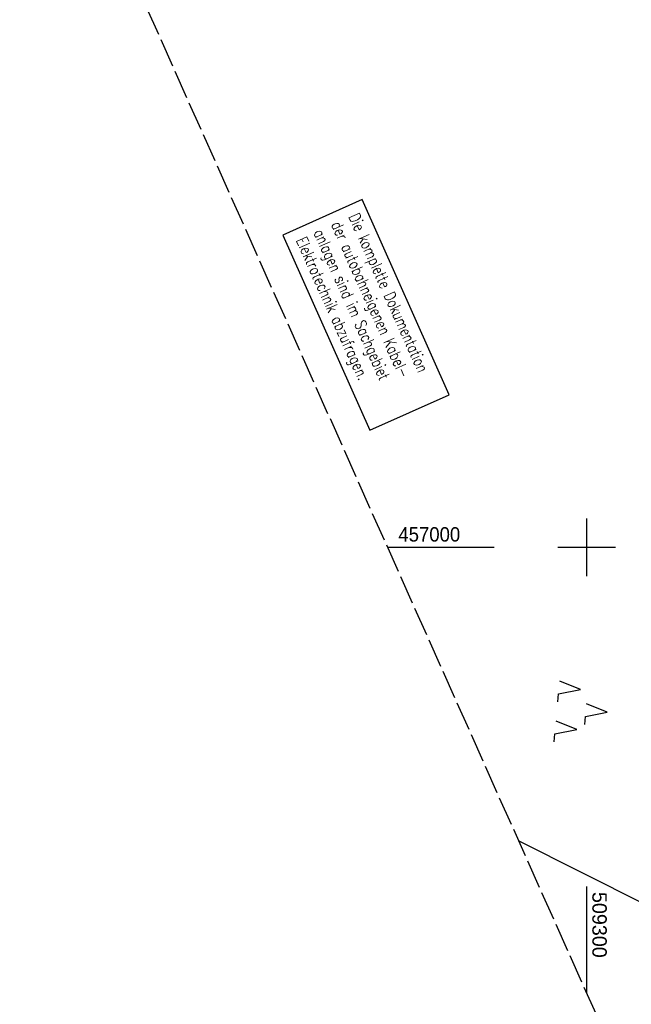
# Model space of a CAD drawing. Extents: x 509202 to 509841, y 456298 to 457260.
# Tile 46 of 56: x 509202 to 509308, y 456921 to 457092. Entities that reach past the tile are written whole.
import ezdxf

# ---------------------------------------------------------------- set-up
doc = ezdxf.new("R2010")
doc.units = 0
doc.header["$LTSCALE"] = 10
doc.header["$MEASUREMENT"] = 0
for name, pattern in [('AUSGEZOGEN', [0]), ('LT00', [0]), ('LT14', [0.6, 0.5, -0.1])]:
    doc.linetypes.add(name, pattern=pattern)
doc.layers.get('0').update_dxf_attribs({"linetype": 'LT00'})
doc.layers.add('-BLATT_114-RAND', color=7, linetype='LT14', plot=False)
for name, color, linetype in [('BAB-KABEL_TEXT_KASTEN', 224, 'Continuous'), ('DFK_NUTZUNG', 250, 'LT00'), ('STROM_FREILTG', 80, 'STROMFREILEITUNG'), ('V114_RASTER', 250, 'LT00')]:
    doc.layers.add(name, color=color, linetype=linetype)
doc.styles.add('ROMANS', font='romans.shx', dxfattribs={"width": 0.8})
doc.styles.get("Standard").update_dxf_attribs({"font": 'ARIAL.TTF'})
doc.styles.add('Strom', font='txt-alt.shx')
doc.linetypes.add('STROMFREILEITUNG', pattern='A,12.7,-5.5,["xx",Strom,S=2.5,R=0,X=-2.6,Y=-0.85],-4.35', length=22.55)

# ---------------------------------------------------------------- blocks, each defined once
blk = doc.blocks.new('SYMB7221')
at = {"color": 0, "linetype": 'ByBlock'}
for p, q in [((0, 0.435), (-0.11, 0.065)), ((0.11, 0.065), (0, 0.435)), ((0.25, 0.065), (0.11, 0.065)), ((-0.35, -0.065), (-0.46, -0.435)), ((0.35, -0.065), (0.24, -0.435))]:
    blk.add_line(p, q, dxfattribs=at)
for points in [[(-0.1, -0.435), (-0.24, -0.435), (-0.35, -0.065)], [(0.6, -0.435), (0.46, -0.435), (0.35, -0.065)]]:
    blk.add_lwpolyline(points, dxfattribs=at)

msp = doc.modelspace()

# ---------------------------------------------------------------- linework, layer by layer
at = {"layer": '-BLATT_114-RAND'}
msp.add_lwpolyline([(509201.6, 457142.83), (509579.07, 456298.35), (509841.09, 456415.47), (509463.62, 457259.94), (509201.6, 457142.83)], dxfattribs=at)
at = {"layer": 'BAB-KABEL_TEXT_KASTEN', "linetype": 'AUSGEZOGEN'}
msp.add_lwpolyline([(509247.28, 457054.16), (509262.4, 457020.33), (509276.15, 457026.47), (509261.03, 457060.31)], close=True, dxfattribs=at)
at = {"layer": 'STROM_FREILTG', "ltscale": 0.05, "flags": 128}
msp.add_lwpolyline([(509695.42, 456741.36), (509431.27, 456877.28), (509288.19, 456949.12)], dxfattribs=at)
at = {"layer": 'V114_RASTER'}
for p, q in [((509300, 457005), (509300, 456995)), ((509283.94, 457000), (509265.44, 457000)), ((509305, 457000), (509295, 457000)), ((509300, 456941.19), (509300, 456922.69))]:
    msp.add_line(p, q, dxfattribs=at)

# ---------------------------------------------------------------- block references
at = {"layer": 'DFK_NUTZUNG', "xscale": 10.00000000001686, "yscale": 10, "zscale": 10, "rotation": 264.7377100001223}
msp.add_blockref('SYMB7221', (509299.26, 456971.82), dxfattribs=at)

# ---------------------------------------------------------------- texts
at = {"layer": 'BAB-KABEL_TEXT_KASTEN', "insert": (509260.48, 457058.17), "char_height": 2, "width": 33.7438, "attachment_point": 1, "rotation": 294.084, "style": 'ROMANS'}
msp.add_mtext('{\\W0.75;Die komplette Dokumentation der autobahneigenen Kabel-\\Panlagen sind im Sachgebiet Elektrotechnik abzufragen.}', dxfattribs=at)
at = {"layer": 'V114_RASTER'}
for s, rotation, width, p in [(' 457000', 0.0001, 0.921, (509266.44, 457001)), (' 509300', -89.9999, 0.979, (509301, 456941.19))]:
    msp.add_text(s, height=2.5, rotation=rotation, dxfattribs=dict(at, width=width)).set_placement(p)

doc.saveas('drawing.dxf')
